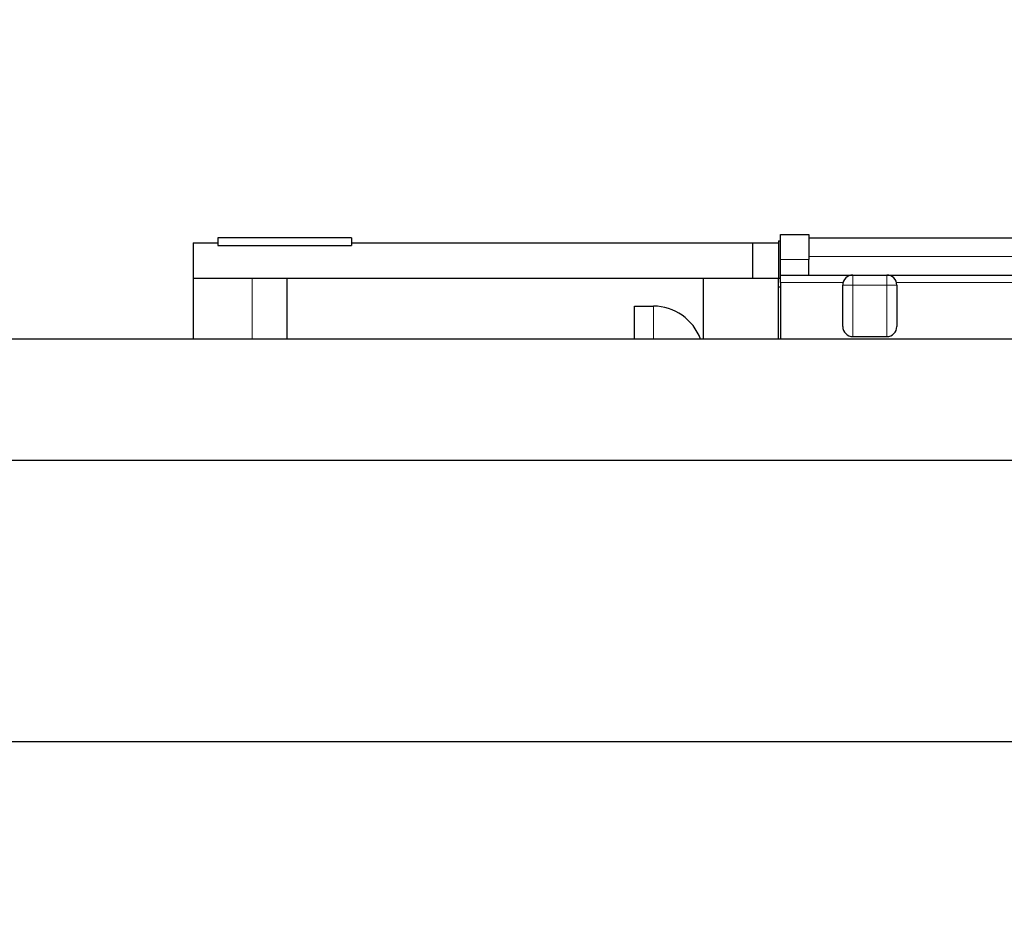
# Model space of a CAD drawing. Header units: inches. Extents: x 0 to 20790, y -12 to 14700.
# Tile 47 of 256: x 5357 to 6340, y 5783 to 6672. Entities that reach past the tile are written whole.
import ezdxf

# ---------------------------------------------------------------- set-up
doc = ezdxf.new("R2010")
doc.units = ezdxf.units.IN
doc.layers.add('1', color=7, linetype='Continuous', true_color=0xffffff)
doc.layers.add('254', color=7, linetype='Continuous', true_color=0xffffff)
doc.styles.add('latin_extended', font='simplex.shx')
doc.dimstyles.get("Standard").update_dxf_attribs({"dimtxt": 0.18, "dimasz": 0.18, "dimexe": 0.18, "dimexo": 0.0625, "dimgap": 0.09, "dimtad": 0, "dimtih": 1, "dimtoh": 1, "dimdec": 4, "dimzin": 0, "dimdsep": 46, "dimtxsty": 'Standard', "dimcen": 0.09, "dimadec": 0, "dimazin": 0, "dimtfac": 1, "dimtdec": 4, "dimtofl": 0, "dimtmove": 0, "dimatfit": 3, "dimfxl": 1, "dimtolj": 1, "dimtzin": 0, "dimarcsym": 0})

# ---------------------------------------------------------------- blocks, each defined once
blk = doc.blocks.new('_U11')
at = {"layer": '254', "color": 3, "linetype": 'Continuous', "lineweight": 13, "transparency": 16777216}
for p, q in [((1931.41, 6671.99), (1001.41, 6671.99)), ((1036.41, 6549.49), (1036.41, 5456.49)), ((7972.41, 5333.99), (1001.41, 5333.99))]:
    blk.add_line(p, q, dxfattribs=at)
at = {"layer": '254', "color": 3, "transparency": 16777216}
for points in [[(1056.83, 6549.49), (1015.99, 6549.49), (1036.41, 6671.99)], [(1015.99, 5456.49), (1056.83, 5456.49), (1036.41, 5333.99)]]:
    blk.add_solid(points, dxfattribs=at)
at = {"layer": 'Defpoints', "color": 0, "transparency": 16777216}
for p in [(1966.41, 6671.99), (1036.41, 5333.99), (8007.41, 5333.99)]:
    blk.add_point(p, dxfattribs=at)
at = {"layer": '254', "color": 2, "lineweight": 13, "transparency": 16777216, "insert": (852.66, 5798.82), "char_height": 122.5, "attachment_point": 1, "rotation": 90, "style": 'latin_extended'}
blk.add_mtext('\\A1;\\C2;1338', dxfattribs=at)

msp = doc.modelspace()

# ---------------------------------------------------------------- linework, layer by layer
at = {"layer": '1', "color": 2, "linetype": 'Continuous', "lineweight": 25}
for p, q in [((5530.111, 6448.987), (5530.111, 6413.987)), ((5530.111, 6448.987), (5554.839, 6448.987)), ((5554.839, 6453.987), (5554.839, 6446.575)), ((5688.139, 6453.987), (5554.839, 6453.987)), ((5688.139, 6453.987), (5688.139, 6446.575)), ((5688.139, 6448.987), (6088.611, 6448.987)), ((6088.611, 6448.987), (6088.611, 6413.987)), ((6088.611, 6448.987), (6114.611, 6448.987)), ((6114.611, 6450.987), (6114.611, 6413.987)), ((6114.611, 6450.987), (6116.612, 6450.987)), ((6116.611, 6432.558), (6116.611, 6457.558)), ((6116.611, 6457.558), (6144.611, 6457.558)), ((6144.611, 6457.558), (6144.611, 6432.558)), ((6144.626, 6453.987), (6596.518, 6453.987)), ((5554.839, 6446.575), (5688.139, 6446.575)), ((6116.611, 6416.987), (6116.611, 6432.558)), ((6144.611, 6416.987), (6144.611, 6432.558)), ((5530.111, 6413.987), (5589.111, 6413.987)), ((5530.111, 6413.987), (5530.111, 6352.885)), ((5589.111, 6413.987), (5624.111, 6413.987)), ((5624.111, 6352.888), (5624.111, 6413.987)), ((5624.111, 6413.987), (6039.611, 6413.987)), ((6039.611, 6413.987), (6114.611, 6413.987)), ((6039.611, 6352.887), (6039.611, 6413.987)), ((6114.611, 6413.987), (6116.612, 6413.987)), ((6114.611, 6352.887), (6114.611, 6413.987)), ((6116.611, 6409.443), (6116.611, 6416.987)), ((6116.611, 6416.987), (6188.617, 6416.987)), ((6116.611, 6409.443), (6116.611, 6352.887)), ((6188.611, 6416.987), (6222.611, 6416.987)), ((6222.613, 6416.987), (6556.594, 6416.987)), ((6116.612, 6404.987), (6114.611, 6404.987)), ((6178.611, 6365.601), (6178.611, 6406.987)), ((6232.611, 6406.987), (6232.611, 6365.601)), ((5970.611, 6352.887), (5970.611, 6385.904)), ((5970.611, 6385.904), (5989.611, 6385.904)), ((7365.411, 6352.887), (2839.411, 6352.887)), ((6188.611, 6355.487), (6222.611, 6355.487)), ((7365.411, 6231.891), (2839.411, 6231.891)), ((7365.411, 5950.891), (2839.411, 5950.891))]:
    msp.add_line(p, q, dxfattribs=at)
at = {"layer": '1', "color": 110, "linetype": 'Continuous', "lineweight": 13}
for p, q in [((6144.611, 6432.558), (6116.611, 6432.558)), ((6144.626, 6435.516), (6556.594, 6435.516)), ((5589.111, 6352.885), (5589.111, 6413.987)), ((6178.935, 6409.443), (6116.611, 6409.443)), ((6188.611, 6406.987), (6188.611, 6416.987)), ((6222.611, 6406.987), (6222.611, 6416.987)), ((6556.594, 6409.443), (6232.313, 6409.443)), ((6178.611, 6406.987), (6188.611, 6406.987)), ((6222.611, 6406.987), (6188.611, 6406.987)), ((6188.611, 6406.987), (6188.611, 6355.487)), ((6222.611, 6406.987), (6232.611, 6406.987)), ((6222.611, 6355.487), (6222.611, 6406.987)), ((5989.611, 6352.885), (5989.611, 6385.904))]:
    msp.add_line(p, q, dxfattribs=at)
at = {"layer": '1', "color": 2, "linetype": 'Continuous', "lineweight": 25}
for centre, start, end in [((6188.611, 6406.987), 90, 180), ((6222.611, 6406.987), 0, 90)]:
    msp.add_arc(centre, 10, start, end, dxfattribs=at)
for centre, major_axis, ratio, start_param, end_param in [((5989.611, 6335.757), (0, -50.147), 0.9970588, 1.9194149, 3.1415927), ((6188.611, 6365.601), (0, -10.114), 0.98869, 4.712389, 6.2831853), ((6222.611, 6365.601), (0, -10.114), 0.98869, 0, 1.5707963)]:
    msp.add_ellipse(centre, major_axis=major_axis, ratio=ratio, start_param=start_param, end_param=end_param, dxfattribs=at)

# ---------------------------------------------------------------- dimensions: what is measured, and where the dimension line sits
at = {"layer": '254', "color": 2, "linetype": 'Continuous', "lineweight": 13}
dim = msp.add_linear_dim(base=(1036.411, 5333.987), p1=(1966.411, 6671.987), p2=(8007.411, 5333.987), angle=90, text='\\C2;1338', dimstyle='Standard', override={"dimscale": 35, "dimtxt": 3.5, "dimasz": 3.5, "dimexe": 1, "dimexo": 1, "dimgap": 1.75, "dimtad": 1, "dimtih": 0, "dimtoh": 0, "dimdec": 2, "dimlfac": 0.028571, "dimzin": 8, "dimdsep": 46, "dimlunit": 2, "dimpost": '', "dimtxsty": 'latin_extended', "dimsah": 1, "dimse1": 0, "dimse2": 0, "dimsd1": 0, "dimsd2": 0, "dimclrd": 3, "dimclre": 3, "dimclrt": 2, "dimtol": 0, "dimtm": -0.1, "dimtfac": 0.714286, "dimtdec": 3, "dimtofl": 1, "dimtmove": 0, "dimtzin": 8, "dimlwd": 13, "dimlwe": 13}, dxfattribs=at)
dim.commit()
dim.dimension.update_dxf_attribs({"geometry": '_U11', "text_midpoint": (1036.411, 6002.987), "dimtype": 160})

doc.saveas('drawing.dxf')
